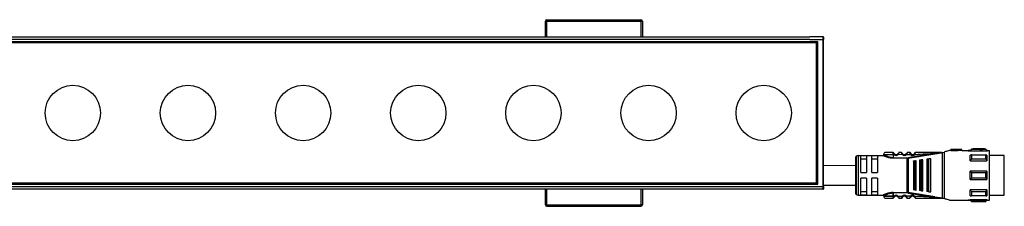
# Model space of a CAD drawing. Header units: millimetres. Extents: x -531 to 2300, y 404 to 998.
# Tile 18 of 27: x 413 to 769, y 930 to 998. Entities that reach past the tile are written whole.
import ezdxf

# ---------------------------------------------------------------- set-up
doc = ezdxf.new("R2010")
doc.units = ezdxf.units.MM

# ---------------------------------------------------------------- blocks, each defined once
blk = doc.blocks.new('Drawing View1')
at = {"color": 7, "linetype": 'Continuous', "lineweight": 25}
for p, q in [((-111.95, 52.15), (-111.45, 52.15)), ((-111.95, 46.5), (-111.95, 52.15)), ((-111.45, 52.15), (-111.45, 52.65)), ((-111.45, 52.65), (-77.45, 52.65)), ((-111.45, 52.15), (-77.45, 52.15)), ((-111.45, 46.5), (-111.45, 52.15)), ((-77.45, 52.65), (-77.45, 52.15)), ((-76.95, 52.15), (-77.45, 52.15)), ((-77.45, 52.15), (-77.45, 46.5)), ((-76.95, 52.15), (-76.95, 46.5)), ((-1006.5, 46.5), (-16.5, 46.5)), ((-11.7, 46.5), (-16.5, 46.5)), ((-11.7, 46.5), (-11.7, 45.5)), ((-11.5, 46.3), (-11.5, 45.5)), ((-14, 44.25), (-1009, 44.25)), ((-16.5, 45.5), (-1006.5, 45.5)), ((-16.5, 44.7), (-511.5, 44.7)), ((-511.5, 44.5), (-16.5, 44.5)), ((-16.5, 45.5), (-11.7, 45.5)), ((-13.55, 44.7), (-16.5, 44.7)), ((-13.75, 44.5), (-16.5, 44.5)), ((-14, 44.25), (-13.75, 44.5)), ((-14, -6.25), (-14, 44.25)), ((-13.75, 44.5), (-13.55, 44.7)), ((-13.75, -6.5), (-13.75, 44.5)), ((-13.55, -6.7), (-13.55, 44.7)), ((-11.7, 45.5), (-11.7, -7.5)), ((-11.7, 45.5), (-11.5, 45.5)), ((-11.5, -7.5), (-11.5, 45.5)), ((1, 3.65), (1, -10.65)), ((1, 3.65), (10, 3.65)), ((4, 3.58), (2, 3.58)), ((2, -2.5), (2, 3.58)), ((4, 3.58), (4, -2.5)), ((6, -2.5), (6, 3.58)), ((8, 3.58), (6, 3.58)), ((8, 3.58), (8, -2.5)), ((13.7, 4.72), (13.69, 4.75)), ((13.7, 3.95), (13.7, 2.85)), ((14.02, 3.95), (13.7, 3.95)), ((15.39, 3.96), (15.19, 4.18)), ((16.99, 3.97), (15.39, 3.96)), ((16.69, 4.75), (15.71, 4.75)), ((17.18, 4.18), (17.19, 4.2)), ((18.43, 4), (18.22, 4.21)), ((19.1, 2.71), (28.76, 4.27)), ((19.98, 4.54), (19.99, 4.51)), ((20.15, 4.24), (20.13, 4.23)), ((21.43, 4.52), (21.43, 4.51)), ((30.99, 4.75), (31.14, 4.75)), ((31.45, -11.75), (31.45, 4.75)), ((31.5, 4.76), (32.02, 4.9)), ((32.02, 4.9), (32.02, -11.9)), ((34.27, 5.5), (34, 5.5)), ((34, 5.5), (34, 5.43)), ((34.5, 5.5), (34.27, 5.5)), ((38.5, 5.8), (34.5, 5.8)), ((34.5, 5.8), (34.5, 5.77)), ((37, 5.77), (34.5, 5.77)), ((34.5, 5.47), (34.5, 5.77)), ((34.5, 5.47), (37, 5.47)), ((38.5, 5.8), (37, 5.69)), ((37, 5.77), (37, 5.69)), ((37, 5.38), (37, 5.69)), ((38.5, 5.5), (37, 5.38)), ((38.5, 5.5), (38.5, 5.8)), ((38.5, 5.5), (40.79, 5.5)), ((40.79, 5.5), (40.79, 5.35)), ((40.79, 5.35), (47.7, 5.35)), ((41.5, 5.5), (40.8, 5.5)), ((41.9, 5.9), (41.5, 5.5)), ((41.5, 5.37), (41.5, 5.5)), ((41.5, 5.37), (47.5, 5.37)), ((42.6, 5.9), (41.9, 5.9)), ((47.1, 5.84), (41.9, 5.84)), ((41.9, 3.85), (47.1, 3.85)), ((46.6, 6.1), (42.6, 6.1)), ((42.6, 6.1), (42.6, 6.09)), ((45, 6.09), (42.6, 6.09)), ((42.6, 5.89), (42.6, 6.09)), ((42.6, 5.89), (45, 5.89)), ((45, 6.09), (45, 6.05)), ((45, 5.85), (45, 6.05)), ((46.6, 5.9), (46.6, 6.1)), ((47.1, 5.9), (46.6, 5.9)), ((47.5, 5.5), (47.1, 5.9)), ((47.1, 5.84), (47.1, 5.9)), ((47.7, 5.5), (47.5, 5.5)), ((47.5, 5.5), (47.5, 5.37)), ((47.5, 3.84), (47.5, 1.71)), ((47.7, 5.5), (47.7, 5.35)), ((47.7, 5.5), (48.5, 5.5)), ((48.5, -12.5), (48.5, 5.5)), ((53.8, 3.62), (48.5, 3.62)), ((53.8, -10.62), (53.8, 3.62)), ((0, 0), (-11.5, -0.02)), ((0, 2.65), (0, -9.65)), ((0.29, 3.36), (0.29, -10.36)), ((2, 2.42), (4, 2.42)), ((6, 2.42), (8, 2.42)), ((18.67, 2.85), (18.67, 2.68)), ((18.67, -9.68), (18.67, 2.68)), ((19.07, 2.88), (19.1, 2.71)), ((19.1, 2.71), (19.1, -9.71)), ((21, 1.68), (21, -8.68)), ((21.34, 1.73), (21.54, 1.75)), ((21.34, 1.73), (21.34, -8.73)), ((22, -8.81), (22, 1.81)), ((23.2, 1.97), (23.2, -8.97)), ((23.63, 2.03), (23.83, 2.05)), ((23.63, 2.03), (23.63, -9.03)), ((24.4, -9.13), (24.4, 2.13)), ((25.8, 2.31), (25.8, -9.32)), ((26.31, 2.38), (26.31, -9.38)), ((26.6, 2.42), (26.51, 2.41)), ((26.51, -9.41), (26.51, 2.41)), ((27.2, -9.5), (27.2, 2.5)), ((41.5, 1.71), (47.5, 1.71)), ((47.1, 2.38), (41.9, 2.38)), ((2, -2.5), (4, -2.5)), ((6, -2.5), (8, -2.5)), ((41.5, -5), (41.5, -2)), ((47.5, -2), (41.5, -2)), ((41.9, -2.44), (47.1, -2.44)), ((-1009, -6.25), (-14, -6.25)), ((-16.5, -6.5), (-511.5, -6.5)), ((-511.5, -6.7), (-16.5, -6.7)), ((-16.5, -6.5), (-13.75, -6.5)), ((-16.5, -6.7), (-13.55, -6.7)), ((-14, -6.25), (-13.75, -6.5)), ((-13.75, -6.5), (-13.55, -6.7)), ((4, -4.5), (2, -4.5)), ((2, -10.58), (2, -4.5)), ((4, -4.5), (4, -10.58)), ((8, -4.5), (6, -4.5)), ((6, -10.58), (6, -4.5)), ((8, -4.5), (8, -10.58)), ((41.5, -5), (47.5, -5)), ((47.1, -4.56), (41.9, -4.56)), ((-1011.3, -7.5), (-11.7, -7.5)), ((-11.7, -8.5), (-1011.3, -8.5)), ((-111.95, -14.15), (-111.95, -8.5)), ((-111.45, -14.15), (-111.45, -8.5)), ((-77.45, -8.5), (-77.45, -14.15)), ((-76.95, -8.5), (-76.95, -14.15)), ((-11.5, -7.5), (-11.7, -7.5)), ((-11.7, -7.5), (-11.7, -8.5)), ((-11.5, -7.5), (-11.5, -8.3)), ((1, -10.65), (10, -10.65)), ((4, -9.42), (2, -9.42)), ((2, -10.58), (4, -10.58)), ((8, -9.42), (6, -9.42)), ((6, -10.58), (8, -10.58)), ((13.7, -9.68), (18.67, -9.68)), ((13.7, -9.85), (13.7, -10.95)), ((18.67, -9.85), (13.7, -9.85)), ((13.7, -10.95), (13.7, -9.85)), ((18.67, -9.85), (18.67, -9.68)), ((19.07, -9.88), (19.1, -9.71)), ((28.76, -11.27), (19.1, -9.71)), ((21.54, -8.75), (21.34, -8.73)), ((23.83, -9.05), (23.63, -9.03)), ((26.51, -9.41), (26.31, -9.38)), ((26.51, -9.41), (26.6, -9.42)), ((47.5, -8.71), (41.5, -8.71)), ((41.9, -9.38), (47.1, -9.38)), ((47.5, -8.71), (47.5, -10.84)), ((48.5, -10.62), (53.8, -10.62)), ((-111.95, -14.15), (-111.45, -14.15)), ((-111.45, -14.15), (-77.45, -14.15)), ((-111.45, -14.65), (-111.45, -14.15)), ((-76.95, -14.15), (-77.45, -14.15)), ((-77.45, -14.15), (-77.45, -14.65)), ((13.69, -11.75), (13.7, -11.72)), ((13.7, -11.73), (13.69, -11.75)), ((13.7, -10.95), (14.02, -10.95)), ((13.7, -11.72), (13.7, -11.73)), ((14.02, -10.95), (14.21, -11.18)), ((15.39, -10.96), (16.99, -10.97)), ((15.71, -11.75), (16.69, -11.75)), ((16.99, -10.97), (17.19, -11.2)), ((18.24, -11.2), (18.22, -11.21)), ((19.93, -11.04), (20.15, -11.24)), ((21.3, -11.26), (21.28, -11.28)), ((31.22, -11.75), (30.99, -11.75)), ((31.22, -11.75), (31.45, -11.75)), ((34, -12.43), (34, -12.5)), ((34, -12.5), (34.27, -12.5)), ((34.27, -12.5), (40.79, -12.5)), ((40.79, -12.35), (47.7, -12.35)), ((40.79, -12.35), (40.79, -12.5)), ((40.79, -12.5), (41.5, -12.5)), ((47.5, -12.37), (41.5, -12.37)), ((41.5, -12.5), (41.9, -12.9)), ((47.1, -10.85), (41.9, -10.85)), ((41.9, -12.84), (47.1, -12.84)), ((41.9, -12.84), (41.9, -12.9)), ((41.9, -12.9), (47.1, -12.9)), ((47.1, -12.9), (47.5, -12.5)), ((47.5, -12.37), (47.5, -12.5)), ((47.5, -12.5), (47.7, -12.5)), ((47.7, -12.35), (47.7, -12.5)), ((47.7, -12.5), (48.5, -12.5)), ((-111.45, -14.65), (-77.45, -14.65))]:
    blk.add_line(p, q, dxfattribs=at)
at = {"color": 7, "linetype": 'Continuous', "lineweight": 25, "flags": 128}
for points in [[(13.7, 3.95), (12.5, 3.95), (11.45, 3.95), (10.67, 3.95), (10.25, 3.95), (10.2, 3.95)], [(41.5, 1.71), (41.5, 2.02), (41.5, 2.31), (41.5, 2.59), (41.5, 2.86), (41.5, 3.12), (41.5, 3.37), (41.5, 3.61), (41.5, 3.84)], [(41.9, 3.85), (41.9, 3.69), (41.9, 3.52), (41.9, 3.34), (41.9, 3.16), (41.9, 2.97), (41.9, 2.78), (41.9, 2.58), (41.9, 2.38)], [(47.1, 2.38), (47.1, 2.58), (47.1, 2.78), (47.1, 2.97), (47.1, 3.16), (47.1, 3.34), (47.1, 3.52), (47.1, 3.69), (47.1, 3.85)], [(13.7, 2.85), (16.48, 2.85), (18.67, 2.85)], [(18.67, 2.68), (15.89, 2.68), (13.7, 2.68)], [(21.54, -8.75), (21.54, -7.58), (21.54, -6.29), (21.54, -4.92), (21.54, -3.5), (21.54, -2.08), (21.54, -0.71), (21.54, 0.58), (21.54, 1.75)], [(23.83, -9.05), (23.83, -7.82), (23.83, -6.46), (23.83, -5), (23.83, -3.5), (23.83, -2), (23.83, -0.54), (23.83, 0.82), (23.83, 2.05)], [(26.31, 2.38), (26.43, 2.4), (26.51, 2.41)], [(41.9, -2.44), (41.9, -2.71), (41.9, -2.97), (41.9, -3.24), (41.9, -3.5), (41.9, -3.76), (41.9, -4.03), (41.9, -4.29), (41.9, -4.56)], [(47.1, -4.56), (47.1, -4.29), (47.1, -4.03), (47.1, -3.76), (47.1, -3.5), (47.1, -3.24), (47.1, -2.97), (47.1, -2.71), (47.1, -2.44)], [(47.5, -2), (47.5, -2.37), (47.5, -2.75), (47.5, -3.12), (47.5, -3.5), (47.5, -3.88), (47.5, -4.25), (47.5, -4.63), (47.5, -5)], [(41.5, -10.84), (41.5, -10.61), (41.5, -10.37), (41.5, -10.12), (41.5, -9.86), (41.5, -9.59), (41.5, -9.31), (41.5, -9.02), (41.5, -8.71)], [(41.9, -9.38), (41.9, -9.58), (41.9, -9.78), (41.9, -9.97), (41.9, -10.16), (41.9, -10.34), (41.9, -10.52), (41.9, -10.69), (41.9, -10.85)], [(47.1, -10.85), (47.1, -10.69), (47.1, -10.52), (47.1, -10.34), (47.1, -10.16), (47.1, -9.97), (47.1, -9.78), (47.1, -9.58), (47.1, -9.38)], [(13.7, -10.95), (12.5, -10.95), (11.45, -10.95), (10.67, -10.95), (10.25, -10.95), (10.2, -10.95)], [(10.2, -10.95), (10.25, -10.95), (10.67, -10.95), (11.45, -10.95), (12.5, -10.95), (13.7, -10.95)], [(41.5, -12.5), (41.5, -12.49), (41.5, -12.47), (41.5, -12.43), (41.5, -12.37)], [(47.1, -12.9), (47.1, -12.9), (47.1, -12.89), (47.1, -12.87), (47.1, -12.84)]]:
    blk.add_lwpolyline(points, dxfattribs=at)
at = {"color": 7, "linetype": 'Continuous', "lineweight": 25}
for centre in [(-282.7, 19), (-241.1, 19), (-199.5, 19), (-157.9, 19), (-116.3, 19), (-74.7, 19), (-33.1, 19)]:
    blk.add_circle(centre, 10, dxfattribs=at)
for centre, radius, start, end in [((-111.45, 52.15), 0.5, 90, 180), ((-77.45, 52.15), 0.5, 0, 90), ((-11.7, 46.3), 0.2, 0, 90), ((1, 2.65), 1, 90, 135), ((11, 3.95), 0.8, 89.9996, 179.9996), ((14.7, 4.75), 1.05, 229.6056, 310.9276), ((14.7, 4.75), 0.75, 229.5943, 310.9271), ((17.7, 4.75), 1.05, 227.6547, 314.3613), ((17.7, 4.75), 0.75, 227.6552, 314.363), ((20.7, 4.75), 1.05, 222.8628, 320.6918), ((20.7, 4.75), 0.75, 222.8664, 320.7053), ((185, 5.89), 143.1, 179.9966, 180.0205), ((1, 2.65), 1, 135, 180), ((18.67, 5.28), 2.43, 270.0069, 279.4584), ((-11.7, -8.3), 0.2, 270, 0), ((1, -9.65), 1, 180, 225), ((1, -9.65), 1, 225, 270), ((18.67, -12.28), 2.43, 80.5507, 89.9914), ((-111.45, -14.15), 0.5, 180, 270), ((-77.45, -14.15), 0.5, 270, 0), ((11, -10.95), 0.8, 180.0004, 270.0004), ((14.7, -11.75), 1.05, 49.0728, 130.4057), ((14.7, -11.75), 0.75, 49.073, 130.406), ((17.7, -11.75), 1.05, 45.6394, 132.3452), ((17.7, -11.75), 0.75, 45.6377, 132.3451), ((20.7, -11.75), 1.05, 39.3085, 137.1337), ((20.7, -11.75), 0.75, 39.2951, 137.1337)]:
    blk.add_arc(centre, radius, start, end, dxfattribs=at)
for points, knots in [([(10.2, 3.85), (10.2, 3.83), (10.19, 3.79), (10.17, 3.74), (10.14, 3.71), (10.11, 3.68), (10.06, 3.65), (10.02, 3.65), (9.99, 3.65)], [0, 0, 0, 0, 0.239884, 0.369299, 0.501423, 0.633336, 0.76215, 1, 1, 1, 1]), ([(12.72, 2.76), (12.63, 2.77), (12.28, 2.82), (11.73, 2.96), (11.11, 3.16), (10.61, 3.37), (10.26, 3.53), (10.03, 3.63), (10.01, 3.64), (10, 3.65)], [0, 0, 0, 0, 0.061712, 0.224517, 0.390466, 0.551912, 0.714132, 0.865423, 1, 1, 1, 1]), ([(13.7, 2.85), (13.48, 2.86), (13.01, 2.88), (12.27, 3.01), (11.67, 3.2), (11, 3.45), (10.52, 3.68), (10.24, 3.83), (10.21, 3.84), (10.2, 3.85)], [0, 0, 0, 0, 0.119652, 0.249058, 0.420348, 0.499129, 0.748943, 0.878056, 1, 1, 1, 1]), ([(13.69, 4.75), (13.34, 4.75), (12.63, 4.75), (11.74, 4.75), (11.12, 4.75), (11.04, 4.75), (11, 4.75)], [0, 0, 0, 0, 0.249999, 0.499999, 0.749999, 1, 1, 1, 1]), ([(13.69, 4.75), (13.73, 4.75), (13.78, 4.74), (13.83, 4.72), (13.84, 4.71)], [0, 0, 0, 0, 0.606991, 1, 1, 1, 1]), ([(13.7, 4.72), (13.71, 4.69), (13.72, 4.62), (13.77, 4.43), (13.86, 4.19), (13.97, 4.03), (14.02, 3.95)], [0, 0, 0, 0, 0.239962, 0.482804, 0.735265, 1, 1, 1, 1]), ([(14.02, 3.95), (14.05, 3.98), (14.1, 4.04), (14.16, 4.12), (14.21, 4.17), (14.21, 4.18), (14.21, 4.18)], [0, 0, 0, 0, 0.25, 0.5, 0.75, 1, 1, 1, 1]), ([(14.21, 4.18), (14.2, 4.2), (14.16, 4.23), (14.11, 4.28), (14.07, 4.34), (14.04, 4.39), (14.03, 4.41), (14.03, 4.41)], [0, 0, 0, 0, 0.21472, 0.437653, 0.684916, 0.935195, 1, 1, 1, 1]), ([(15.37, 4.41), (15.37, 4.41), (15.36, 4.39), (15.33, 4.35), (15.3, 4.29), (15.25, 4.24), (15.21, 4.2), (15.19, 4.18)], [0, 0, 0, 0, 0.052646, 0.297014, 0.530096, 0.761235, 1, 1, 1, 1]), ([(15.71, 4.75), (15.71, 4.74), (15.7, 4.74), (15.69, 4.67), (15.66, 4.58), (15.62, 4.43), (15.54, 4.21), (15.44, 4.04), (15.39, 3.96)], [0, 0, 0, 0, 0.1458608, 0.2846831, 0.4169394, 0.543177, 0.7791002, 1, 1, 1, 1]), ([(15.71, 4.75), (15.67, 4.75), (15.62, 4.74), (15.58, 4.72), (15.56, 4.71)], [0, 0, 0, 0, 0.608621, 1, 1, 1, 1]), ([(16.74, 4.53), (16.73, 4.59), (16.71, 4.68), (16.69, 4.74), (16.69, 4.75), (16.69, 4.75)], [0, 0, 0, 0, 0.451321, 0.721662, 1, 1, 1, 1]), ([(16.69, 4.75), (16.69, 4.75), (16.69, 4.74), (16.71, 4.68), (16.73, 4.61), (16.74, 4.55), (16.75, 4.53)], [0, 0, 0, 0, 0.2994, 0.587029, 0.863883, 1, 1, 1, 1]), ([(17.18, 4.18), (17.14, 4.21), (17.06, 4.25), (16.95, 4.33), (16.87, 4.41), (16.8, 4.48), (16.76, 4.52), (16.74, 4.54)], [0, 0, 0, 0, 0.300878, 0.470039, 0.652797, 0.847683, 1, 1, 1, 1]), ([(16.99, 3.97), (16.94, 4.07), (16.86, 4.21), (16.79, 4.39), (16.75, 4.49), (16.74, 4.53), (16.74, 4.53)], [0, 0, 0, 0, 0.4684199, 0.7043361, 0.9435319, 1, 1, 1, 1]), ([(17.18, 4.18), (17.14, 4.21), (17.06, 4.25), (16.95, 4.33), (16.87, 4.41), (16.8, 4.48), (16.76, 4.52), (16.75, 4.53)], [0, 0, 0, 0, 0.304954, 0.476426, 0.661712, 0.859327, 1, 1, 1, 1]), ([(16.99, 3.97), (17.02, 4), (17.07, 4.06), (17.14, 4.13), (17.17, 4.17), (17.18, 4.18), (17.18, 4.18)], [0, 0, 0, 0, 0.330327, 0.660655, 0.990982, 1, 1, 1, 1]), ([(18.66, 4.55), (18.64, 4.53), (18.6, 4.49), (18.53, 4.42), (18.45, 4.35), (18.35, 4.27), (18.28, 4.22), (18.24, 4.2)], [0, 0, 0, 0, 0.151422, 0.346555, 0.529528, 0.69879, 1, 1, 1, 1]), ([(18.66, 4.54), (18.66, 4.54), (18.65, 4.5), (18.62, 4.4), (18.56, 4.23), (18.48, 4.09), (18.43, 4)], [0, 0, 0, 0, 0.051028, 0.29324, 0.5333, 1, 1, 1, 1]), ([(18.43, 4), (18.71, 4.01), (19.21, 4.02), (19.71, 4.03), (19.93, 4.04)], [0, 0, 0, 0, 0.560006, 1, 1, 1, 1]), ([(18.71, 4.75), (18.7, 4.75), (18.7, 4.74), (18.69, 4.68), (18.67, 4.59), (18.66, 4.54)], [0, 0, 0, 0, 0.285763, 0.563157, 1, 1, 1, 1]), ([(19.69, 4.75), (19.51, 4.75), (19.18, 4.75), (18.85, 4.75), (18.71, 4.75)], [0, 0, 0, 0, 0.559996, 1, 1, 1, 1]), ([(28.73, 4.45), (26.93, 4.16), (23.7, 3.65), (20.48, 3.12), (19.07, 2.88)], [0, 0, 0, 0, 0.560137, 1, 1, 1, 1]), ([(19.93, 4.04), (19.89, 4.12), (19.82, 4.25), (19.77, 4.42), (19.73, 4.57), (19.71, 4.68), (19.69, 4.74), (19.69, 4.75), (19.69, 4.75)], [0, 0, 0, 0, 0.247334, 0.375347, 0.504126, 0.744161, 0.871848, 1, 1, 1, 1]), ([(19.84, 4.67), (19.83, 4.67), (19.79, 4.69), (19.74, 4.69), (19.71, 4.69), (19.7, 4.69)], [0, 0, 0, 0, 0.424052, 0.839119, 1, 1, 1, 1]), ([(19.93, 4.63), (19.92, 4.65), (19.89, 4.68), (19.84, 4.67), (19.8, 4.63), (19.78, 4.57), (19.77, 4.54)], [0, 0, 0, 0, 0.22392, 0.467886, 0.727976, 1, 1, 1, 1]), ([(19.93, 4.63), (19.93, 4.63), (19.96, 4.6), (19.97, 4.57), (19.98, 4.54)], [0, 0, 0, 0, 0.156082, 1, 1, 1, 1]), ([(20.13, 4.23), (20.13, 4.22), (20.13, 4.22), (20.09, 4.18), (20.02, 4.12), (19.96, 4.06), (19.93, 4.04)], [0, 0, 0, 0, 0.015986, 0.343991, 0.671995, 1, 1, 1, 1]), ([(19.96, 4.36), (19.96, 4.39), (19.95, 4.45), (19.97, 4.51), (19.97, 4.51), (19.98, 4.52)], [0, 0, 0, 0, 0.372925, 0.726855, 1, 1, 1, 1]), ([(20.14, 4.22), (20.12, 4.24), (20.08, 4.29), (20.03, 4.36), (19.99, 4.44), (19.97, 4.48), (19.97, 4.5)], [0, 0, 0, 0, 0.237645, 0.481936, 0.735595, 1, 1, 1, 1]), ([(21.42, 4.54), (21.42, 4.53), (21.41, 4.52), (21.39, 4.45), (21.34, 4.36), (21.3, 4.3), (21.28, 4.28)], [0, 0, 0, 0, 0.306116, 0.590246, 0.796606, 1, 1, 1, 1]), ([(21.51, 4.08), (21.48, 4.11), (21.42, 4.16), (21.34, 4.22), (21.29, 4.27), (21.28, 4.27), (21.28, 4.28)], [0, 0, 0, 0, 0.25, 0.5, 0.75, 1, 1, 1, 1]), ([(21.44, 4.52), (21.43, 4.5), (21.42, 4.46), (21.38, 4.39), (21.34, 4.32), (21.31, 4.28), (21.29, 4.26)], [0, 0, 0, 0, 0.264087, 0.517648, 0.762071, 1, 1, 1, 1]), ([(21.42, 4.54), (21.43, 4.57), (21.44, 4.6), (21.47, 4.63), (21.47, 4.64)], [0, 0, 0, 0, 0.835339, 1, 1, 1, 1]), ([(21.43, 4.52), (21.43, 4.52), (21.44, 4.52), (21.45, 4.47), (21.45, 4.41), (21.46, 4.38)], [0, 0, 0, 0, 0.2204525, 0.5993911, 1, 1, 1, 1]), ([(21.64, 4.55), (21.63, 4.58), (21.6, 4.64), (21.56, 4.68), (21.51, 4.68), (21.48, 4.65), (21.47, 4.64)], [0, 0, 0, 0, 0.273158, 0.534082, 0.777822, 1, 1, 1, 1]), ([(21.51, 4.08), (21.55, 4.17), (21.6, 4.3), (21.64, 4.45), (21.67, 4.57), (21.69, 4.67), (21.7, 4.74), (21.7, 4.75), (21.71, 4.75)], [0, 0, 0, 0, 0.254808, 0.382547, 0.508766, 0.691911, 0.830633, 1, 1, 1, 1]), ([(21.51, 4.08), (22.86, 4.14), (25.27, 4.23), (27.68, 4.38), (28.73, 4.45)], [0, 0, 0, 0, 0.560034, 1, 1, 1, 1]), ([(21.69, 4.7), (21.69, 4.7), (21.66, 4.7), (21.61, 4.69), (21.58, 4.68), (21.56, 4.67)], [0, 0, 0, 0, 0.143976, 0.567382, 1, 1, 1, 1]), ([(30.99, 4.75), (29.26, 4.75), (26.17, 4.75), (23.07, 4.75), (21.71, 4.75)], [0, 0, 0, 0, 0.559906, 1, 1, 1, 1]), ([(31.16, 4.73), (30.76, 4.69), (29.95, 4.6), (29.14, 4.5), (28.73, 4.45)], [0, 0, 0, 0, 0.49694, 1, 1, 1, 1]), ([(28.73, 4.45), (28.73, 4.45), (28.74, 4.44), (28.74, 4.41), (28.74, 4.37), (28.75, 4.33), (28.76, 4.3), (28.76, 4.28), (28.76, 4.27)], [0, 0, 0, 0, 0.049755, 0.133456, 0.408467, 0.532389, 0.771005, 1, 1, 1, 1]), ([(28.76, 4.27), (29.25, 4.35), (29.98, 4.47), (30.74, 4.61), (31.06, 4.68), (31.16, 4.7), (31.21, 4.73), (31.22, 4.74), (31.22, 4.74), (31.22, 4.75), (31.22, 4.75), (31.22, 4.75)], [0, 0, 0, 0, 0.5806363, 0.8658055, 0.9061991, 0.9694413, 0.9816748, 0.9866619, 0.9911675, 0.9954991, 1, 1, 1, 1]), ([(31.2, 4.74), (31.2, 4.74), (31.2, 4.74), (31.19, 4.74), (31.17, 4.75), (31.15, 4.75), (31.14, 4.75)], [0, 0, 0, 0, 0.068493, 0.149045, 0.357724, 1, 1, 1, 1]), ([(31.22, 4.75), (31.21, 4.75), (31.2, 4.75), (31.17, 4.75), (31.15, 4.75), (31.14, 4.75), (31.14, 4.75), (31.14, 4.75), (31.14, 4.75), (31.14, 4.75), (31.14, 4.75)], [0, 0, 0, 0, 0.219058, 0.584738, 0.867155, 0.887733, 0.906757, 0.926, 0.947181, 1, 1, 1, 1]), ([(31.16, 4.73), (31.17, 4.73), (31.18, 4.73), (31.19, 4.74), (31.2, 4.74), (31.2, 4.74), (31.2, 4.74), (31.2, 4.74), (31.2, 4.74), (31.2, 4.74)], [0, 0, 0, 0, 0.571754, 0.690168, 0.803366, 0.861897, 0.911571, 0.955977, 1, 1, 1, 1]), ([(31.22, 4.75), (31.26, 4.75), (31.33, 4.75), (31.4, 4.75), (31.43, 4.75)], [0, 0, 0, 0, 0.559552, 1, 1, 1, 1]), ([(31.45, 4.75), (31.45, 4.75), (31.44, 4.75), (31.43, 4.75), (31.43, 4.75)], [0, 0, 0, 0, 0.5557215, 1, 1, 1, 1]), ([(31.45, 4.75), (31.46, 4.75), (31.48, 4.75), (31.49, 4.76), (31.5, 4.76)], [0, 0, 0, 0, 0.500602, 1, 1, 1, 1]), ([(34, 5.43), (33.74, 5.36), (33.22, 5.21), (32.42, 5), (32.02, 4.9)], [0, 0, 0, 0, 0.496428, 1, 1, 1, 1]), ([(41.5, 5.37), (41.57, 5.46), (41.7, 5.62), (41.84, 5.77), (41.9, 5.84)], [0, 0, 0, 0, 0.553792, 1, 1, 1, 1]), ([(41.9, 3.85), (41.82, 3.85), (41.69, 3.84), (41.56, 3.84), (41.5, 3.84)], [0, 0, 0, 0, 0.566189, 1, 1, 1, 1]), ([(45, 6.05), (45.3, 6.06), (45.83, 6.09), (46.37, 6.1), (46.6, 6.1)], [0, 0, 0, 0, 0.559988, 1, 1, 1, 1]), ([(45, 5.85), (45.3, 5.86), (45.83, 5.89), (46.37, 5.9), (46.6, 5.9)], [0, 0, 0, 0, 0.5599877, 1, 1, 1, 1]), ([(47.1, 5.84), (47.18, 5.75), (47.31, 5.6), (47.44, 5.44), (47.5, 5.37)], [0, 0, 0, 0, 0.566189, 1, 1, 1, 1]), ([(47.5, 3.84), (47.43, 3.84), (47.3, 3.84), (47.16, 3.85), (47.1, 3.85)], [0, 0, 0, 0, 0.553792, 1, 1, 1, 1]), ([(13.7, 2.68), (13.5, 2.68), (13.17, 2.68), (12.85, 2.74), (12.72, 2.76)], [0, 0, 0, 0, 0.586821, 1, 1, 1, 1]), ([(18.67, 2.68), (18.71, 2.68), (18.78, 2.68), (18.85, 2.68), (18.88, 2.69)], [0, 0, 0, 0, 0.5597262, 1, 1, 1, 1]), ([(19.1, 2.71), (19.06, 2.71), (18.99, 2.7), (18.91, 2.69), (18.88, 2.69)], [0, 0, 0, 0, 0.559933, 1, 1, 1, 1]), ([(21, 1.68), (21.01, 1.68), (21.02, 1.68), (21.1, 1.69), (21.2, 1.71), (21.28, 1.72), (21.32, 1.72), (21.34, 1.73)], [0, 0, 0, 0, 0.323921, 0.5874, 0.803788, 0.901229, 1, 1, 1, 1]), ([(21.6, 1.76), (21.59, 1.76), (21.57, 1.76), (21.55, 1.75), (21.54, 1.75)], [0, 0, 0, 0, 0.559946, 1, 1, 1, 1]), ([(21.6, 1.76), (21.65, 1.77), (21.75, 1.78), (21.88, 1.8), (21.98, 1.81), (21.99, 1.81), (22, 1.81)], [0, 0, 0, 0, 0.1849, 0.408712, 0.685985, 1, 1, 1, 1]), ([(23.63, 2.03), (23.6, 2.02), (23.55, 2.02), (23.45, 2), (23.33, 1.99), (23.22, 1.97), (23.21, 1.97), (23.2, 1.97)], [0, 0, 0, 0, 0.0973422, 0.1964691, 0.4058392, 0.6696995, 1, 1, 1, 1]), ([(23.9, 2.06), (23.89, 2.06), (23.86, 2.06), (23.84, 2.06), (23.83, 2.05)], [0, 0, 0, 0, 0.559949, 1, 1, 1, 1]), ([(24.4, 2.13), (24.39, 2.13), (24.38, 2.13), (24.26, 2.11), (24.12, 2.09), (23.99, 2.08), (23.93, 2.07), (23.9, 2.06)], [0, 0, 0, 0, 0.30579, 0.570569, 0.801387, 0.904132, 1, 1, 1, 1]), ([(26.31, 2.38), (26.28, 2.38), (26.22, 2.37), (26.1, 2.35), (25.95, 2.34), (25.82, 2.32), (25.81, 2.32), (25.8, 2.31)], [0, 0, 0, 0, 0.095969, 0.193666, 0.400239, 0.664134, 1, 1, 1, 1]), ([(27.2, 2.5), (27.19, 2.5), (27.17, 2.5), (27.02, 2.48), (26.85, 2.45), (26.71, 2.43), (26.63, 2.43), (26.6, 2.42)], [0, 0, 0, 0, 0.325938, 0.603471, 0.815327, 0.910521, 1, 1, 1, 1]), ([(41.5, 1.71), (41.57, 1.84), (41.7, 2.06), (41.84, 2.28), (41.9, 2.38)], [0, 0, 0, 0, 0.553742, 1, 1, 1, 1]), ([(47.1, 2.38), (47.18, 2.25), (47.31, 2.03), (47.44, 1.81), (47.5, 1.71)], [0, 0, 0, 0, 0.566235, 1, 1, 1, 1]), ([(41.9, -2.44), (41.82, -2.36), (41.69, -2.21), (41.56, -2.06), (41.5, -2)], [0, 0, 0, 0, 0.566189, 1, 1, 1, 1]), ([(47.5, -2), (47.43, -2.08), (47.3, -2.23), (47.16, -2.38), (47.1, -2.44)], [0, 0, 0, 0, 0.553792, 1, 1, 1, 1]), ([(-11.5, -7.02), (-10.99, -7.02), (-7.15, -7), (-3.32, -7), (0, -7)], [0, 0, 0, 0, 0.134258, 1, 1, 1, 1]), ([(41.5, -5), (41.57, -4.92), (41.7, -4.77), (41.84, -4.62), (41.9, -4.56)], [0, 0, 0, 0, 0.553792, 1, 1, 1, 1]), ([(47.1, -4.56), (47.18, -4.64), (47.31, -4.79), (47.44, -4.94), (47.5, -5)], [0, 0, 0, 0, 0.566189, 1, 1, 1, 1]), ([(9.99, -10.65), (10.02, -10.65), (10.06, -10.65), (10.11, -10.68), (10.14, -10.71), (10.17, -10.74), (10.19, -10.79), (10.2, -10.83), (10.2, -10.85)], [0, 0, 0, 0, 0.237753, 0.366554, 0.498476, 0.630623, 0.760069, 1, 1, 1, 1]), ([(13.7, -9.68), (13.29, -9.7), (12.59, -9.74), (11.54, -10.01), (10.69, -10.32), (10.11, -10.6), (10.03, -10.63), (10, -10.65)], [0, 0, 0, 0, 0.208658, 0.361333, 0.608024, 0.810846, 1, 1, 1, 1]), ([(12.77, -9.94), (12.63, -9.96), (12.18, -10.03), (11.67, -10.2), (11, -10.45), (10.51, -10.69), (10.26, -10.82), (10.18, -10.86), (10.2, -10.85), (10.2, -10.85)], [0, 0, 0, 0, 0.0955672, 0.3018363, 0.3967445, 0.6976123, 0.8530975, 0.9999871, 1, 1, 1, 1]), ([(10.2, -10.85), (10.21, -10.84), (10.24, -10.83), (10.52, -10.68), (11, -10.45), (11.5, -10.26), (11.87, -10.14), (12.26, -10.01), (12.63, -9.96), (12.77, -9.94)], [0, 0, 0, 0, 0.146821, 0.302261, 0.603029, 0.697877, 0.754032, 0.904463, 1, 1, 1, 1]), ([(12.77, -9.94), (12.86, -9.92), (13.15, -9.86), (13.47, -9.86), (13.7, -9.85)], [0, 0, 0, 0, 0.294986, 1, 1, 1, 1]), ([(18.88, -9.69), (18.84, -9.68), (18.77, -9.68), (18.7, -9.68), (18.67, -9.68)], [0, 0, 0, 0, 0.560115, 1, 1, 1, 1]), ([(18.88, -9.69), (18.92, -9.69), (18.99, -9.7), (19.06, -9.71), (19.1, -9.71)], [0, 0, 0, 0, 0.560253, 1, 1, 1, 1]), ([(19.07, -9.88), (20.87, -10.18), (24.09, -10.71), (27.31, -11.23), (28.73, -11.45)], [0, 0, 0, 0, 0.559894, 1, 1, 1, 1]), ([(21.34, -8.73), (21.32, -8.72), (21.28, -8.72), (21.2, -8.71), (21.1, -8.69), (21.02, -8.68), (21.01, -8.68), (21, -8.68)], [0, 0, 0, 0, 0.096571, 0.197429, 0.41274, 0.676188, 1, 1, 1, 1]), ([(21.54, -8.75), (21.55, -8.75), (21.57, -8.76), (21.59, -8.76), (21.6, -8.76)], [0, 0, 0, 0, 0.553505, 1, 1, 1, 1]), ([(21.6, -8.76), (21.62, -8.76), (21.67, -8.77), (21.76, -8.78), (21.88, -8.8), (21.98, -8.81), (21.99, -8.81), (22, -8.81)], [0, 0, 0, 0, 0.092113, 0.190371, 0.409273, 0.68628, 1, 1, 1, 1]), ([(23.63, -9.03), (23.6, -9.02), (23.55, -9.02), (23.45, -9), (23.33, -8.99), (23.22, -8.97), (23.21, -8.97), (23.2, -8.97)], [0, 0, 0, 0, 0.095358, 0.192264, 0.405805, 0.669689, 1, 1, 1, 1]), ([(23.83, -9.05), (23.84, -9.06), (23.87, -9.06), (23.89, -9.06), (23.9, -9.06)], [0, 0, 0, 0, 0.553052, 1, 1, 1, 1]), ([(23.9, -9.06), (23.93, -9.07), (23.99, -9.08), (24.11, -9.09), (24.25, -9.11), (24.37, -9.13), (24.39, -9.13), (24.4, -9.13)], [0, 0, 0, 0, 0.090894, 0.187707, 0.403221, 0.680517, 1, 1, 1, 1]), ([(26.31, -9.38), (26.28, -9.38), (26.22, -9.37), (26.1, -9.35), (25.95, -9.34), (25.82, -9.32), (25.81, -9.32), (25.8, -9.32)], [0, 0, 0, 0, 0.09377, 0.189049, 0.400199, 0.66412, 1, 1, 1, 1]), ([(26.6, -9.42), (26.63, -9.43), (26.71, -9.43), (26.85, -9.45), (27.02, -9.48), (27.17, -9.5), (27.19, -9.5), (27.2, -9.5)], [0, 0, 0, 0, 0.089482, 0.184693, 0.396628, 0.674165, 1, 1, 1, 1]), ([(41.9, -9.38), (41.82, -9.25), (41.69, -9.03), (41.56, -8.81), (41.5, -8.71)], [0, 0, 0, 0, 0.566235, 1, 1, 1, 1]), ([(47.5, -8.71), (47.43, -8.84), (47.3, -9.06), (47.16, -9.28), (47.1, -9.38)], [0, 0, 0, 0, 0.553742, 1, 1, 1, 1]), ([(11, -11.75), (11.04, -11.75), (11.12, -11.75), (11.74, -11.75), (12.63, -11.75), (13.34, -11.75), (13.69, -11.75)], [0, 0, 0, 0, 0.25, 0.499999, 0.75, 1, 1, 1, 1]), ([(13.7, -11.72), (13.7, -11.69), (13.7, -11.63), (13.7, -11.44), (13.7, -11.21), (13.7, -11.04), (13.7, -10.95)], [0, 0, 0, 0, 0.25, 0.5, 0.75, 1, 1, 1, 1]), ([(13.7, -11.72), (13.71, -11.69), (13.71, -11.65), (13.74, -11.55), (13.75, -11.52)], [0, 0, 0, 0, 0.682589, 1, 1, 1, 1]), ([(13.75, -11.52), (13.76, -11.49), (13.78, -11.4), (13.87, -11.19), (13.97, -11.03), (14.02, -10.95)], [0, 0, 0, 0, 0.194015, 0.577884, 1, 1, 1, 1]), ([(13.75, -11.52), (13.77, -11.51), (13.81, -11.46), (13.88, -11.39), (13.96, -11.32), (14.07, -11.23), (14.15, -11.19), (14.2, -11.16)], [0, 0, 0, 0, 0.139128, 0.337412, 0.523046, 0.694646, 1, 1, 1, 1]), ([(15.19, -11.18), (15.21, -11.2), (15.24, -11.23), (15.29, -11.29), (15.33, -11.35), (15.36, -11.39), (15.37, -11.41), (15.37, -11.41)], [0, 0, 0, 0, 0.214698, 0.437537, 0.685118, 0.935394, 1, 1, 1, 1]), ([(15.39, -10.96), (15.44, -11.04), (15.54, -11.22), (15.62, -11.44), (15.67, -11.58), (15.69, -11.67), (15.7, -11.74), (15.71, -11.74), (15.71, -11.75)], [0, 0, 0, 0, 0.226087, 0.46364, 0.589382, 0.720309, 0.857009, 1, 1, 1, 1]), ([(15.71, -11.75), (15.67, -11.75), (15.62, -11.74), (15.57, -11.72), (15.56, -11.71)], [0, 0, 0, 0, 0.607463, 1, 1, 1, 1]), ([(16.69, -11.75), (16.69, -11.75), (16.69, -11.74), (16.71, -11.68), (16.73, -11.59), (16.77, -11.45), (16.85, -11.23), (16.95, -11.06), (16.99, -10.97)], [0, 0, 0, 0, 0.140245, 0.275117, 0.40509, 0.530691, 0.770081, 1, 1, 1, 1]), ([(16.7, -11.68), (16.71, -11.69), (16.74, -11.69), (16.79, -11.68), (16.83, -11.67), (16.85, -11.66)], [0, 0, 0, 0, 0.159829, 0.575476, 1, 1, 1, 1]), ([(16.75, -11.53), (16.76, -11.52), (16.8, -11.48), (16.87, -11.41), (16.95, -11.33), (17.06, -11.25), (17.14, -11.21), (17.18, -11.18)], [0, 0, 0, 0, 0.140571, 0.33799, 0.523319, 0.694819, 1, 1, 1, 1]), ([(16.77, -11.51), (16.78, -11.55), (16.8, -11.62), (16.85, -11.67), (16.89, -11.67), (16.92, -11.65), (16.93, -11.63)], [0, 0, 0, 0, 0.271842, 0.5316388, 0.7754663, 1, 1, 1, 1]), ([(16.97, -11.48), (16.98, -11.46), (17, -11.41), (17.05, -11.33), (17.11, -11.25), (17.16, -11.2), (17.18, -11.18)], [0, 0, 0, 0, 0.264475, 0.518082, 0.762194, 1, 1, 1, 1]), ([(16.98, -11.51), (16.98, -11.51), (16.98, -11.51), (16.97, -11.49), (16.97, -11.42), (16.98, -11.35), (16.98, -11.32)], [0, 0, 0, 0, 0.027047, 0.332243, 0.658218, 1, 1, 1, 1]), ([(18.43, -11), (18.41, -11.03), (18.35, -11.08), (18.28, -11.15), (18.25, -11.19), (18.24, -11.2), (18.24, -11.2)], [0, 0, 0, 0, 0.327718, 0.655436, 0.983154, 1, 1, 1, 1]), ([(18.24, -11.2), (18.28, -11.22), (18.35, -11.27), (18.45, -11.35), (18.53, -11.42), (18.6, -11.49), (18.64, -11.52), (18.65, -11.54)], [0, 0, 0, 0, 0.305461, 0.477132, 0.662735, 0.861332, 1, 1, 1, 1]), ([(18.24, -11.2), (18.26, -11.22), (18.3, -11.26), (18.36, -11.34), (18.4, -11.42), (18.42, -11.47), (18.43, -11.49)], [0, 0, 0, 0, 0.237478, 0.481601, 0.735168, 1, 1, 1, 1]), ([(18.43, -11.33), (18.43, -11.37), (18.43, -11.43), (18.43, -11.5), (18.42, -11.51), (18.42, -11.51)], [0, 0, 0, 0, 0.357894, 0.697725, 1, 1, 1, 1]), ([(19.93, -11.04), (19.65, -11.03), (19.15, -11.01), (18.65, -11), (18.43, -11)], [0, 0, 0, 0, 0.559997, 1, 1, 1, 1]), ([(18.43, -11), (18.48, -11.09), (18.55, -11.23), (18.61, -11.41), (18.66, -11.56), (18.69, -11.68), (18.7, -11.74), (18.7, -11.75), (18.71, -11.75)], [0, 0, 0, 0, 0.248519, 0.379171, 0.512748, 0.747039, 0.872877, 1, 1, 1, 1]), ([(18.47, -11.63), (18.48, -11.64), (18.51, -11.67), (18.55, -11.67), (18.6, -11.62), (18.62, -11.55), (18.63, -11.52)], [0, 0, 0, 0, 0.223232, 0.466803, 0.727337, 1, 1, 1, 1]), ([(18.55, -11.66), (18.57, -11.67), (18.61, -11.68), (18.66, -11.69), (18.68, -11.69), (18.69, -11.69)], [0, 0, 0, 0, 0.434993, 0.861085, 1, 1, 1, 1]), ([(18.71, -11.75), (18.89, -11.75), (19.22, -11.75), (19.55, -11.75), (19.69, -11.75)], [0, 0, 0, 0, 0.560004, 1, 1, 1, 1]), ([(19.69, -11.75), (19.69, -11.75), (19.69, -11.74), (19.7, -11.7), (19.71, -11.64), (19.72, -11.59), (19.73, -11.57)], [0, 0, 0, 0, 0.2951534, 0.5524316, 0.8318669, 1, 1, 1, 1]), ([(19.73, -11.57), (19.73, -11.56), (19.74, -11.52), (19.77, -11.42), (19.82, -11.26), (19.89, -11.12), (19.93, -11.04)], [0, 0, 0, 0, 0.0879793, 0.3162472, 0.5465676, 1, 1, 1, 1]), ([(19.73, -11.57), (19.75, -11.55), (19.79, -11.51), (19.86, -11.44), (19.93, -11.37), (20.01, -11.31), (20.08, -11.26), (20.12, -11.24), (20.14, -11.22)], [0, 0, 0, 0, 0.177835, 0.365687, 0.542516, 0.706669, 0.858468, 1, 1, 1, 1]), ([(19.73, -11.57), (19.75, -11.55), (19.79, -11.51), (19.86, -11.44), (19.93, -11.37), (20.01, -11.31), (20.08, -11.26), (20.12, -11.24), (20.14, -11.22)], [0, 0, 0, 0, 0.172959, 0.362209, 0.539879, 0.704774, 0.857648, 1, 1, 1, 1]), ([(21.29, -11.26), (21.31, -11.27), (21.35, -11.3), (21.41, -11.34), (21.48, -11.4), (21.55, -11.46), (21.61, -11.53), (21.65, -11.56), (21.67, -11.58)], [0, 0, 0, 0, 0.143636, 0.29783, 0.464108, 0.643351, 0.83441, 1, 1, 1, 1]), ([(21.29, -11.26), (21.31, -11.27), (21.35, -11.3), (21.41, -11.34), (21.48, -11.4), (21.55, -11.46), (21.61, -11.53), (21.65, -11.56), (21.67, -11.58)], [0, 0, 0, 0, 0.143628, 0.297814, 0.464088, 0.643338, 0.834414, 1, 1, 1, 1]), ([(21.51, -11.08), (21.48, -11.11), (21.42, -11.16), (21.35, -11.22), (21.3, -11.26), (21.3, -11.26), (21.3, -11.26)], [0, 0, 0, 0, 0.33003, 0.660059, 0.990089, 1, 1, 1, 1]), ([(28.73, -11.45), (27.39, -11.37), (24.98, -11.22), (22.57, -11.13), (21.51, -11.08)], [0, 0, 0, 0, 0.5599108, 1, 1, 1, 1]), ([(21.51, -11.08), (21.55, -11.17), (21.6, -11.3), (21.64, -11.45), (21.67, -11.59), (21.69, -11.68), (21.7, -11.74), (21.7, -11.75), (21.71, -11.75)], [0, 0, 0, 0, 0.256338, 0.384466, 0.510023, 0.738427, 0.867035, 1, 1, 1, 1]), ([(21.71, -11.75), (21.7, -11.75), (21.7, -11.74), (21.69, -11.69), (21.68, -11.62), (21.67, -11.58)], [0, 0, 0, 0, 0.294039, 0.578495, 1, 1, 1, 1]), ([(21.71, -11.75), (23.44, -11.75), (26.54, -11.75), (29.63, -11.75), (30.99, -11.75)], [0, 0, 0, 0, 0.560093, 1, 1, 1, 1]), ([(28.73, -11.45), (28.74, -11.43), (28.74, -11.39), (28.75, -11.34), (28.76, -11.3), (28.76, -11.28), (28.76, -11.27)], [0, 0, 0, 0, 0.244855, 0.499998, 0.755142, 1, 1, 1, 1]), ([(30.99, -11.75), (31.05, -11.75), (31.12, -11.74), (31.21, -11.74), (31.22, -11.73), (31.22, -11.73), (31.22, -11.73), (31.22, -11.73), (31.22, -11.73), (31.22, -11.73), (31.22, -11.73), (31.22, -11.73), (31.19, -11.72), (31.14, -11.72), (30.78, -11.68), (29.97, -11.6), (29.2, -11.51), (28.73, -11.45)], [0, 0, 0, 0, 0.07257, 0.088505, 0.089278, 0.089587, 0.089854, 0.090095, 0.090329, 0.090579, 0.090862, 0.09157, 0.095174, 0.116976, 0.157001, 0.483088, 1, 1, 1, 1]), ([(28.76, -11.27), (29.39, -11.37), (30.17, -11.5), (30.98, -11.66), (31.17, -11.72), (31.21, -11.73), (31.22, -11.74), (31.22, -11.75), (31.22, -11.75), (31.22, -11.75)], [0, 0, 0, 0, 0.747452, 0.930455, 0.976205, 0.983505, 0.989542, 0.994803, 1, 1, 1, 1]), ([(31.51, -11.76), (31.5, -11.76), (31.48, -11.75), (31.46, -11.75), (31.45, -11.75)], [0, 0, 0, 0, 0.4831768, 1, 1, 1, 1]), ([(32.02, -11.9), (31.93, -11.87), (31.77, -11.83), (31.59, -11.78), (31.51, -11.76)], [0, 0, 0, 0, 0.580302, 1, 1, 1, 1]), ([(34, -12.43), (33.74, -12.36), (33.22, -12.22), (32.42, -12.01), (32.02, -11.9)], [0, 0, 0, 0, 0.496441, 1, 1, 1, 1]), ([(41.5, -10.84), (41.57, -10.84), (41.7, -10.84), (41.84, -10.85), (41.9, -10.85)], [0, 0, 0, 0, 0.553792, 1, 1, 1, 1]), ([(41.9, -12.84), (41.82, -12.75), (41.69, -12.6), (41.56, -12.44), (41.5, -12.37)], [0, 0, 0, 0, 0.566189, 1, 1, 1, 1]), ([(47.1, -10.85), (47.18, -10.85), (47.31, -10.84), (47.44, -10.84), (47.5, -10.84)], [0, 0, 0, 0, 0.566189, 1, 1, 1, 1]), ([(47.5, -12.37), (47.43, -12.46), (47.3, -12.62), (47.16, -12.77), (47.1, -12.84)], [0, 0, 0, 0, 0.5537924, 1, 1, 1, 1])]:
    blk.add_open_spline(points, degree=3, knots=knots, dxfattribs=at)
for points in [[(13.7, 3.95), (13.7, 4.04), (13.7, 4.21), (13.7, 4.44), (13.7, 4.63), (13.7, 4.69), (13.7, 4.72)], [(13.7, 2.85), (13.7, 2.83), (13.7, 2.8), (13.7, 2.75), (13.7, 2.71), (13.7, 2.69), (13.7, 2.68)], [(13.7, -9.68), (13.7, -9.69), (13.7, -9.71), (13.7, -9.75), (13.7, -9.8), (13.7, -9.83), (13.7, -9.85)], [(15.39, -10.96), (15.36, -10.99), (15.31, -11.05), (15.25, -11.12), (15.2, -11.17), (15.19, -11.18), (15.19, -11.18)]]:
    blk.add_open_spline(points, degree=3, dxfattribs=at)

msp = doc.modelspace()

# ---------------------------------------------------------------- block references
at = {"color": 7, "linetype": 'Continuous', "lineweight": 25}
msp.add_blockref('Drawing View1', (715.17, 945.01), dxfattribs=at)

doc.saveas('drawing.dxf')
